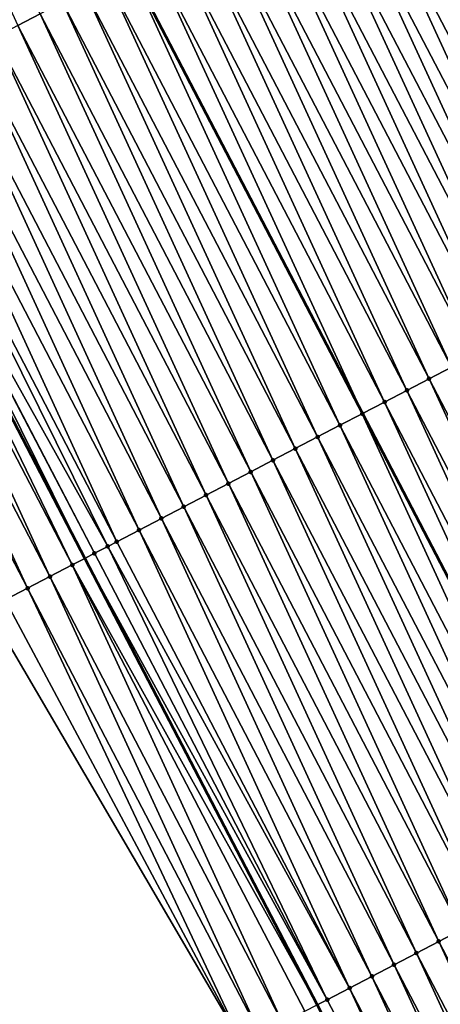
# Model space of a CAD drawing. Header units: feet. Extents: x 2007189 to 2022806, y 818621 to 837694.
# Tile 140 of 256: x 2012535 to 2012552, y 824584 to 824623. Entities that reach past the tile are written whole.
import ezdxf

# ---------------------------------------------------------------- set-up
doc = ezdxf.new("R2010")
doc.units = ezdxf.units.FT
doc.header["$MEASUREMENT"] = 0
for name, color, linetype, lineweight in [('EP_Travel Lane', 172, 'Continuous', 53), ('Road Shots', 141, 'Continuous', 100), ('Road X-Section', 40, 'Continuous', 13), ('STRIPING', 60, 'Continuous', 53)]:
    doc.layers.add(name, color=color, linetype=linetype, lineweight=lineweight)
doc.layers.add('I-77-MM17-21_SB-Surface-Border', color=7, linetype='Continuous')
doc.layers.add('I-77-MM17-21_SB-Surface-TIN', color=7, linetype='Continuous')

msp = doc.modelspace()

# ---------------------------------------------------------------- linework, layer by layer
at = {"layer": 'EP_Travel Lane'}
msp.add_polyline3d([(2012454.444458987, 824760.9962506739, 317.8154520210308), (2012463.696675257, 824743.267085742, 317.5444513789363), (2012472.948829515, 824725.5380396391, 317.2640979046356), (2012482.201018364, 824707.8089272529, 316.9889612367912), (2012491.453277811, 824690.0796795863, 316.7244798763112), (2012500.692471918, 824672.3480232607, 316.4426079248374), (2012509.929349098, 824654.610914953, 316.1681252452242), (2012519.166176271, 824636.8739026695, 315.8859741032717), (2012528.402996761, 824619.1369032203, 315.6027897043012), (2012537.63994045, 824601.3996671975, 315.3385237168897), (2012546.876803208, 824583.6625865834, 315.0618370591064), (2012556.113580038, 824565.925670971, 314.7719394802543), (2012565.35025678, 824548.1889475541, 314.4666801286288), (2012574.58703865, 824530.4520222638, 314.177558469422)], dxfattribs=at)
at = {"layer": 'I-77-MM17-21_SB-Surface-Border', "color": 3, "linetype": 'Continuous', "lineweight": -3}
msp.add_polyline3d([(2012571.833638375, 824529.0174791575, 314.0661513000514), (2012563.108735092, 824547.0209737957, 314.3837480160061), (2012553.757149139, 824564.697862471, 314.6822272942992), (2012543.904738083, 824582.1141789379, 314.9377105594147), (2012533.785296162, 824599.3914984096, 315.1743129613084), (2012524.046660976, 824616.8671158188, 315.4329645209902), (2012515.090325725, 824634.7500436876, 315.7404934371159), (2012505.841115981, 824652.4806897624, 316.0167820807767), (2012496.59194672, 824670.211258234, 316.299296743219), (2012487.077660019, 824687.7984385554, 316.5859646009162), (2012477.950870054, 824705.5929262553, 316.8651814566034), (2012469.858628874, 824723.926800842, 317.1757917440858), (2012460.4244464, 824741.5610900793, 317.4414615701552), (2012451.85557435, 824759.6463574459, 317.7440666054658)], dxfattribs=at)
at = {"layer": 'I-77-MM17-21_SB-Surface-TIN', "color": 128, "linetype": 'Continuous', "lineweight": -3}
for points in [[(2012534.980667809, 824622.5661368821, 315.7295586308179), (2012535.867416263, 824623.0283892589, 315.7497431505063), (2012526.618266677, 824640.7589200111, 316.0352684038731)], [(2012560.191040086, 824613.1566271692, 315.7690830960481), (2012551.828647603, 824631.3493937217, 316.0761185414), (2012550.941922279, 824630.8870970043, 316.0594823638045)], [(2012550.941922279, 824630.8870970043, 316.0594823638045), (2012550.055188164, 824630.4248144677, 316.0416656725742), (2012559.304334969, 824612.6942890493, 315.7557142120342)], [(2012560.191040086, 824613.1566271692, 315.7690830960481), (2012550.941922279, 824630.8870970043, 316.0594823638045), (2012559.304334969, 824612.6942890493, 315.7557142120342)], [(2012558.417597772, 824612.2320177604, 315.7370885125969), (2012550.055188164, 824630.4248144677, 316.0416656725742), (2012549.168485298, 824629.9624773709, 316.0283066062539)], [(2012558.417597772, 824612.2320177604, 315.7370885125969), (2012559.304334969, 824612.6942890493, 315.7557142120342), (2012550.055188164, 824630.4248144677, 316.0416656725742)], [(2012557.530839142, 824611.7697848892, 315.7153427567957), (2012549.168485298, 824629.9624773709, 316.0283066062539), (2012548.28171938, 824629.5002584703, 316.0054431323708)], [(2012557.530839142, 824611.7697848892, 315.7153427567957), (2012558.417597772, 824612.2320177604, 315.7370885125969), (2012549.168485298, 824629.9624773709, 316.0283066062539)], [(2012556.644095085, 824611.3075240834, 315.6958324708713), (2012548.28171938, 824629.5002584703, 316.0054431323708), (2012547.394950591, 824629.0380450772, 315.9821389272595)], [(2012556.644095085, 824611.3075240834, 315.6958324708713), (2012557.530839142, 824611.7697848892, 315.7153427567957), (2012548.28171938, 824629.5002584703, 316.0054431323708)], [(2012555.757363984, 824610.8452384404, 315.6783097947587), (2012547.394950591, 824629.0380450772, 315.9821389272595), (2012546.508210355, 824628.5757769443, 315.9632153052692)], [(2012555.757363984, 824610.8452384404, 315.6783097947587), (2012556.644095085, 824611.3075240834, 315.6958324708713), (2012547.394950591, 824629.0380450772, 315.9821389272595)], [(2012554.870655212, 824610.3829099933, 315.6642125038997), (2012546.508210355, 824628.5757769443, 315.9632153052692), (2012545.621481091, 824628.1134877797, 315.945974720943)], [(2012554.870655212, 824610.3829099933, 315.6642125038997), (2012555.757363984, 824610.8452384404, 315.6783097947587), (2012546.508210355, 824628.5757769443, 315.9632153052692)], [(2012553.983957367, 824609.9205606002, 315.6517914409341), (2012545.621481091, 824628.1134877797, 315.945974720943), (2012544.734759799, 824627.651183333, 315.9299571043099)], [(2012553.983957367, 824609.9205606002, 315.6517914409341), (2012554.870655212, 824610.3829099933, 315.6642125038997), (2012545.621481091, 824628.1134877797, 315.945974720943)], [(2012553.097239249, 824609.4582500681, 315.6362605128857), (2012544.734759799, 824627.651183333, 315.9299571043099), (2012543.848019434, 824627.1889154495, 315.9110135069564)], [(2012553.097239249, 824609.4582500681, 315.6362605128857), (2012553.983957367, 824609.9205606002, 315.6517914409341), (2012544.734759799, 824627.651183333, 315.9299571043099)], [(2012552.210514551, 824608.9959521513, 315.6197200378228), (2012543.848019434, 824627.1889154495, 315.9110135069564), (2012542.961294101, 824626.7266187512, 315.8943758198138)], [(2012552.210514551, 824608.9959521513, 315.6197200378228), (2012553.097239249, 824609.4582500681, 315.6362605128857), (2012543.848019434, 824627.1889154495, 315.9110135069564)], [(2012551.323801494, 824608.5336319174, 315.6049654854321), (2012542.961294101, 824626.7266187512, 315.8943758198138), (2012542.07456015, 824626.264338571, 315.8764162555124)], [(2012551.323801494, 824608.5336319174, 315.6049654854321), (2012552.210514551, 824608.9959521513, 315.6197200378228), (2012542.961294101, 824626.7266187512, 315.8943758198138)], [(2012550.437123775, 824608.0712439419, 315.5956319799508), (2012542.07456015, 824626.264338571, 315.8764162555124), (2012541.187874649, 824625.8019655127, 315.8658893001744)], [(2012550.437123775, 824608.0712439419, 315.5956319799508), (2012551.323801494, 824608.5336319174, 315.6049654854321), (2012542.07456015, 824626.264338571, 315.8764162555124)], [(2012549.550403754, 824607.6089370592, 315.5798090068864), (2012541.187874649, 824625.8019655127, 315.8658893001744), (2012540.301150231, 824625.3396670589, 315.8493920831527)], [(2012549.550403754, 824607.6089370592, 315.5798090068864), (2012550.437123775, 824608.0712439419, 315.5956319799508), (2012541.187874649, 824625.8019655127, 315.8658893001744)], [(2012540.301150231, 824625.3396670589, 315.8493920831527), (2012539.428447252, 824624.8847851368, 315.8264636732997), (2012548.677666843, 824607.154115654, 315.5519598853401)], [(2012549.550403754, 824607.6089370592, 315.5798090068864), (2012540.301150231, 824625.3396670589, 315.8493920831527), (2012548.677666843, 824607.154115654, 315.5519598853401)], [(2012547.776920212, 824606.6844066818, 315.5414899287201), (2012539.414381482, 824624.877453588, 315.8260941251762), (2012538.527694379, 824624.4150836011, 315.8153213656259)], [(2012548.663602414, 824607.1467860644, 315.5515110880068), (2012539.428447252, 824624.8847851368, 315.8264636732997), (2012539.414381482, 824624.877453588, 315.8260941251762)], [(2012547.776920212, 824606.6844066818, 315.5414899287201), (2012548.663602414, 824607.1467860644, 315.5515110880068), (2012539.414381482, 824624.877453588, 315.8260941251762)], [(2012548.663602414, 824607.1467860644, 315.5515110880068), (2012548.677666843, 824607.154115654, 315.5519598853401), (2012539.428447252, 824624.8847851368, 315.8264636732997)], [(2012546.890202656, 824606.2220950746, 315.526045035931), (2012538.527694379, 824624.4150836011, 315.8153213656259), (2012537.640911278, 824623.9528976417, 315.789821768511)], [(2012546.890202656, 824606.2220950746, 315.526045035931), (2012547.776920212, 824606.6844066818, 315.5414899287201), (2012538.527694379, 824624.4150836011, 315.8153213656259)], [(2012546.003431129, 824605.7598869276, 315.5023207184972), (2012537.640911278, 824623.9528976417, 315.789821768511), (2012536.754168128, 824623.4906350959, 315.770451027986)], [(2012546.003431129, 824605.7598869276, 315.5023207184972), (2012546.890202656, 824606.2220950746, 315.526045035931), (2012537.640911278, 824623.9528976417, 315.789821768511)], [(2012545.116681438, 824605.297636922, 315.4819461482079), (2012536.754168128, 824623.4906350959, 315.770451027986), (2012535.867416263, 824623.0283892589, 315.7497431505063)], [(2012545.116681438, 824605.297636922, 315.4819461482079), (2012546.003431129, 824605.7598869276, 315.5023207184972), (2012536.754168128, 824623.4906350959, 315.770451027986)], [(2012544.229947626, 824604.8353564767, 315.4640075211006), (2012535.867416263, 824623.0283892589, 315.7497431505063), (2012534.980667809, 824622.5661368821, 315.7295586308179)], [(2012544.229947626, 824604.8353564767, 315.4640075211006), (2012545.116681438, 824605.297636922, 315.4819461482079), (2012535.867416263, 824623.0283892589, 315.7497431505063)], [(2012543.343244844, 824604.3730165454, 315.4508292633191), (2012534.980667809, 824622.5661368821, 315.7295586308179), (2012534.093965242, 824622.1037965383, 315.7164136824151)], [(2012543.343244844, 824604.3730165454, 315.4508292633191), (2012544.229947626, 824604.8353564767, 315.4640075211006), (2012534.980667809, 824622.5661368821, 315.7295586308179)], [(2012542.456527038, 824603.9107054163, 315.435346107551), (2012534.093965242, 824622.1037965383, 315.7164136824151), (2012533.207273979, 824621.6414345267, 315.7050026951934)], [(2012542.456527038, 824603.9107054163, 315.435346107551), (2012543.343244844, 824604.3730165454, 315.4508292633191), (2012534.093965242, 824622.1037965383, 315.7164136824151)], [(2012541.569805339, 824603.4484017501, 315.419265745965), (2012533.207273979, 824621.6414345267, 315.7050026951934), (2012532.320530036, 824621.1791735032, 315.685510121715)], [(2012542.456527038, 824603.9107054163, 315.435346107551), (2012533.207273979, 824621.6414345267, 315.7050026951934), (2012541.569805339, 824603.4484017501, 315.419265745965)], [(2012540.68310062, 824602.9860655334, 315.4057902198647), (2012532.320530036, 824621.1791735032, 315.685510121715), (2012531.433810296, 824620.7168660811, 315.6697306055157)], [(2012540.68310062, 824602.9860655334, 315.4057902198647), (2012541.569805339, 824603.4484017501, 315.419265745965), (2012532.320530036, 824621.1791735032, 315.685510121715)], [(2012539.796368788, 824602.5237812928, 315.3881553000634), (2012531.433810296, 824620.7168660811, 315.6697306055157), (2012530.547083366, 824620.2545724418, 315.652848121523)], [(2012539.796368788, 824602.5237812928, 315.3881553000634), (2012540.68310062, 824602.9860655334, 315.4057902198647), (2012531.433810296, 824620.7168660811, 315.6697306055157)], [(2012538.909677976, 824602.0614184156, 315.3768132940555), (2012530.547083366, 824620.2545724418, 315.652848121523), (2012529.660343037, 824619.7923044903, 315.6339099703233)], [(2012538.909677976, 824602.0614184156, 315.3768132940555), (2012539.796368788, 824602.5237812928, 315.3881553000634), (2012530.547083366, 824620.2545724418, 315.652848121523)], [(2012538.550902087, 824601.8743977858, 315.3683094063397), (2012529.660343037, 824619.7923044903, 315.6339099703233), (2012528.773591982, 824619.3300570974, 315.6133266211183)], [(2012538.550902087, 824601.8743977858, 315.3683094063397), (2012538.909677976, 824602.0614184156, 315.3768132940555), (2012529.660343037, 824619.7923044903, 315.6339099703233)], [(2012537.136101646, 824601.1370659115, 315.3242598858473), (2012528.402996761, 824619.1369032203, 315.6027897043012), (2012527.886813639, 824618.8678620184, 315.5885568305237)], [(2012528.746730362, 824619.3160615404, 315.612267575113), (2012528.402996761, 824619.1369032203, 315.6027897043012), (2012537.63994045, 824601.3996671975, 315.3385237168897)], [(2012537.136101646, 824601.1370659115, 315.3242598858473), (2012537.63994045, 824601.3996671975, 315.3385237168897), (2012528.402996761, 824619.1369032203, 315.6027897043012)], [(2012538.022882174, 824601.599256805, 315.3493649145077), (2012528.773591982, 824619.3300570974, 315.6133266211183), (2012528.746730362, 824619.3160615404, 315.612267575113)], [(2012538.022882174, 824601.599256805, 315.3493649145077), (2012528.746730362, 824619.3160615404, 315.612267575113), (2012537.63994045, 824601.3996671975, 315.3385237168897)], [(2012538.022882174, 824601.599256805, 315.3493649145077), (2012538.550902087, 824601.8743977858, 315.3683094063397), (2012528.773591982, 824619.3300570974, 315.6133266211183)], [(2012536.249253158, 824600.6750052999, 315.288729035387), (2012527.886813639, 824618.8678620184, 315.5885568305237), (2012526.999968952, 824618.405794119, 315.5536094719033)], [(2012536.249253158, 824600.6750052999, 315.288729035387), (2012537.136101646, 824601.1370659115, 315.3242598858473), (2012527.886813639, 824618.8678620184, 315.5885568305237)], [(2012535.362351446, 824600.2130467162, 315.2450333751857), (2012526.999968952, 824618.405794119, 315.5536094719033), (2012526.113047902, 824617.9438726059, 315.5069475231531)], [(2012535.362351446, 824600.2130467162, 315.2450333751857), (2012536.249253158, 824600.6750052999, 315.288729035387), (2012526.999968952, 824618.405794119, 315.5536094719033)], [(2012534.475469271, 824599.7510506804, 315.2043348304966), (2012535.362351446, 824600.2130467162, 315.2450333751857), (2012526.113047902, 824617.9438726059, 315.5069475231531)], [(2012560.5729166, 824590.8031672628, 315.3141522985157), (2012552.210514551, 824608.9959521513, 315.6197200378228), (2012551.323801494, 824608.5336319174, 315.6049654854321)], [(2012559.686237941, 824590.3407810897, 315.3046747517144), (2012551.323801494, 824608.5336319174, 315.6049654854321), (2012550.437123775, 824608.0712439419, 315.5956319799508)], [(2012559.686237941, 824590.3407810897, 315.3046747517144), (2012560.5729166, 824590.8031672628, 315.3141522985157), (2012551.323801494, 824608.5336319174, 315.6049654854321)], [(2012558.799508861, 824589.8784915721, 315.2874623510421), (2012550.437123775, 824608.0712439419, 315.5956319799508), (2012549.550403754, 824607.6089370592, 315.5798090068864)], [(2012558.799508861, 824589.8784915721, 315.2874623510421), (2012559.686237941, 824590.3407810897, 315.3046747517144), (2012550.437123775, 824608.0712439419, 315.5956319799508)], [(2012549.550403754, 824607.6089370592, 315.5798090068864), (2012548.677666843, 824607.154115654, 315.5519598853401), (2012557.926817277, 824589.4235787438, 315.2668520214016)], [(2012558.799508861, 824589.8784915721, 315.2874623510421), (2012549.550403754, 824607.6089370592, 315.5798090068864), (2012557.926817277, 824589.4235787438, 315.2668520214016)], [(2012557.026070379, 824588.9538748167, 315.2560561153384), (2012548.663602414, 824607.1467860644, 315.5515110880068), (2012547.776920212, 824606.6844066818, 315.5414899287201)], [(2012557.912755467, 824589.4162486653, 315.2665199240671), (2012548.677666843, 824607.154115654, 315.5519598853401), (2012548.663602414, 824607.1467860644, 315.5515110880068)], [(2012557.026070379, 824588.9538748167, 315.2560561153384), (2012557.912755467, 824589.4162486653, 315.2665199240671), (2012548.663602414, 824607.1467860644, 315.5515110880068)], [(2012557.912755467, 824589.4162486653, 315.2665199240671), (2012557.926817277, 824589.4235787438, 315.2668520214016), (2012548.677666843, 824607.154115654, 315.5519598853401)], [(2012556.139354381, 824588.4915602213, 315.2408505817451), (2012547.776920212, 824606.6844066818, 315.5414899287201), (2012546.890202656, 824606.2220950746, 315.526045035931)], [(2012557.026070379, 824588.9538748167, 315.2560561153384), (2012547.776920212, 824606.6844066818, 315.5414899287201), (2012556.139354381, 824588.4915602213, 315.2408505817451)], [(2012555.252604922, 824588.0293097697, 315.22051189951), (2012546.890202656, 824606.2220950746, 315.526045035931), (2012546.003431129, 824605.7598869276, 315.5023207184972)], [(2012555.252604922, 824588.0293097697, 315.22051189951), (2012556.139354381, 824588.4915602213, 315.2408505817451), (2012546.890202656, 824606.2220950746, 315.526045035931)], [(2012554.365883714, 824587.5670051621, 315.2045070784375), (2012546.003431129, 824605.7598869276, 315.5023207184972), (2012545.116681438, 824605.297636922, 315.4819461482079)], [(2012554.365883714, 824587.5670051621, 315.2045070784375), (2012555.252604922, 824588.0293097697, 315.22051189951), (2012546.003431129, 824605.7598869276, 315.5023207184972)], [(2012553.479161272, 824587.1047029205, 315.1883129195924), (2012545.116681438, 824605.297636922, 315.4819461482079), (2012544.229947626, 824604.8353564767, 315.4640075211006)], [(2012553.479161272, 824587.1047029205, 315.1883129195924), (2012554.365883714, 824587.5670051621, 315.2045070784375), (2012545.116681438, 824605.297636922, 315.4819461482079)], [(2012552.592445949, 824586.6423870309, 315.1732109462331), (2012544.229947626, 824604.8353564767, 315.4640075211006), (2012543.343244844, 824604.3730165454, 315.4508292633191)], [(2012552.592445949, 824586.6423870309, 315.1732109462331), (2012553.479161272, 824587.1047029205, 315.1883129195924), (2012544.229947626, 824604.8353564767, 315.4640075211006)], [(2012551.705711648, 824586.1801075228, 315.1551975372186), (2012543.343244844, 824604.3730165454, 315.4508292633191), (2012542.456527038, 824603.9107054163, 315.435346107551)], [(2012551.705711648, 824586.1801075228, 315.1551975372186), (2012552.592445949, 824586.6423870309, 315.1732109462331), (2012543.343244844, 824604.3730165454, 315.4508292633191)], [(2012550.819009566, 824585.7177662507, 315.1421267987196), (2012542.456527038, 824603.9107054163, 315.435346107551), (2012541.569805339, 824603.4484017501, 315.419265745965)], [(2012550.819009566, 824585.7177662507, 315.1421267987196), (2012551.705711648, 824586.1801075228, 315.1551975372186), (2012542.456527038, 824603.9107054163, 315.435346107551)], [(2012549.932296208, 824585.255446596, 315.1273261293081), (2012541.569805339, 824603.4484017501, 315.419265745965), (2012540.68310062, 824602.9860655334, 315.4057902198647)], [(2012549.932296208, 824585.255446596, 315.1273261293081), (2012550.819009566, 824585.7177662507, 315.1421267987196), (2012541.569805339, 824603.4484017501, 315.419265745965)], [(2012549.045592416, 824584.7931086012, 315.113993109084), (2012540.68310062, 824602.9860655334, 315.4057902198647), (2012539.796368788, 824602.5237812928, 315.3881553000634)], [(2012549.045592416, 824584.7931086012, 315.113993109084), (2012549.932296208, 824585.255446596, 315.1273261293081), (2012540.68310062, 824602.9860655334, 315.4057902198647)], [(2012548.158871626, 824584.3308031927, 315.0980523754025), (2012539.796368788, 824602.5237812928, 315.3881553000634), (2012538.909677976, 824602.0614184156, 315.3768132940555)], [(2012548.158871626, 824584.3308031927, 315.0980523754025), (2012549.045592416, 824584.7931086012, 315.113993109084), (2012539.796368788, 824602.5237812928, 315.3881553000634)], [(2012547.272082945, 824583.8686279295, 315.0716967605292), (2012538.550902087, 824601.8743977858, 315.3683094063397), (2012538.022882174, 824601.599256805, 315.3493649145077)], [(2012548.158871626, 824584.3308031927, 315.0980523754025), (2012538.909677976, 824602.0614184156, 315.3768132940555), (2012538.550902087, 824601.8743977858, 315.3683094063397)], [(2012547.272082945, 824583.8686279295, 315.0716967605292), (2012548.158871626, 824584.3308031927, 315.0980523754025), (2012538.550902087, 824601.8743977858, 315.3683094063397)], [(2012537.136101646, 824601.1370659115, 315.3242598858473), (2012546.876803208, 824583.6625865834, 315.0618370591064), (2012537.63994045, 824601.3996671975, 315.3385237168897)], [(2012547.272082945, 824583.8686279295, 315.0716967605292), (2012538.022882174, 824601.599256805, 315.3493649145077), (2012537.63994045, 824601.3996671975, 315.3385237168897)], [(2012547.272082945, 824583.8686279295, 315.0716967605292), (2012537.63994045, 824601.3996671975, 315.3385237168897), (2012546.876803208, 824583.6625865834, 315.0618370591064)], [(2012545.498483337, 824582.9443200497, 315.0155727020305), (2012537.136101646, 824601.1370659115, 315.3242598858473), (2012536.249253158, 824600.6750052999, 315.288729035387)], [(2012546.385321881, 824583.4063997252, 315.0495777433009), (2012546.876803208, 824583.6625865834, 315.0618370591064), (2012537.136101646, 824601.1370659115, 315.3242598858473)], [(2012545.498483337, 824582.9443200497, 315.0155727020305), (2012546.385321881, 824583.4063997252, 315.0495777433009), (2012537.136101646, 824601.1370659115, 315.3242598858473)], [(2012544.611575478, 824582.4823732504, 314.970934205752), (2012536.249253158, 824600.6750052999, 315.288729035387), (2012535.362351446, 824600.2130467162, 315.2450333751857)], [(2012544.611575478, 824582.4823732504, 314.970934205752), (2012545.498483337, 824582.9443200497, 315.0155727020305), (2012536.249253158, 824600.6750052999, 315.288729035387)], [(2012543.904738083, 824582.1141789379, 314.9377105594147), (2012535.362351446, 824600.2130467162, 315.2450333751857), (2012534.475469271, 824599.7510506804, 315.2043348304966)], [(2012544.611575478, 824582.4823732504, 314.970934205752), (2012535.362351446, 824600.2130467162, 315.2450333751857), (2012543.904738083, 824582.1141789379, 314.9377105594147)], [(2012543.904738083, 824582.1141789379, 314.9377105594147), (2012534.475469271, 824599.7510506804, 315.2043348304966), (2012533.785296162, 824599.3914984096, 315.1743129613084)], [(2012560.954824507, 824568.4496471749, 314.8640331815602), (2012552.592445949, 824586.6423870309, 315.1732109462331), (2012551.705711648, 824586.1801075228, 315.1551975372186)], [(2012560.068149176, 824567.987254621, 314.8550659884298), (2012551.705711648, 824586.1801075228, 315.1551975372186), (2012550.819009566, 824585.7177662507, 315.1421267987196)], [(2012560.068149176, 824567.987254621, 314.8550659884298), (2012560.954824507, 824568.4496471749, 314.8640331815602), (2012551.705711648, 824586.1801075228, 315.1551975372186)], [(2012559.181439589, 824567.524927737, 314.8408435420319), (2012550.819009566, 824585.7177662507, 315.1421267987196), (2012549.932296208, 824585.255446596, 315.1273261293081)], [(2012559.181439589, 824567.524927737, 314.8408435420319), (2012560.068149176, 824567.987254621, 314.8550659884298), (2012550.819009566, 824585.7177662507, 315.1421267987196)], [(2012558.294719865, 824567.0626202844, 314.8250661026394), (2012549.932296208, 824585.255446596, 315.1273261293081), (2012549.045592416, 824584.7931086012, 315.113993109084)], [(2012558.294719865, 824567.0626202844, 314.8250661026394), (2012559.181439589, 824567.524927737, 314.8408435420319), (2012549.932296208, 824585.255446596, 315.1273261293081)], [(2012557.407993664, 824566.6003252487, 314.8082949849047), (2012549.045592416, 824584.7931086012, 315.113993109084), (2012548.158871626, 824584.3308031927, 315.0980523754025)], [(2012557.407993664, 824566.6003252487, 314.8082949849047), (2012558.294719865, 824567.0626202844, 314.8250661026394), (2012549.045592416, 824584.7931086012, 315.113993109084)], [(2012556.521217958, 824566.1381251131, 314.7839294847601), (2012548.158871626, 824584.3308031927, 315.0980523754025), (2012547.272082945, 824583.8686279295, 315.0716967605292)], [(2012556.521217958, 824566.1381251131, 314.7839294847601), (2012557.407993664, 824566.6003252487, 314.8082949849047), (2012548.158871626, 824584.3308031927, 315.0980523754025)], [(2012556.521217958, 824566.1381251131, 314.7839294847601), (2012547.272082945, 824583.8686279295, 315.0716967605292), (2012546.876803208, 824583.6625865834, 315.0618370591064)]]:
    msp.add_3dface(points, dxfattribs=at)
at = {"layer": 'Road Shots', "lineweight": 100}
for p in [(2012551.323801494, 824608.5336319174, 315.6049654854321), (2012550.437123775, 824608.0712439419, 315.5956319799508), (2012549.550403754, 824607.6089370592, 315.5798090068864), (2012548.663602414, 824607.1467860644, 315.5515110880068), (2012547.776920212, 824606.6844066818, 315.5414899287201), (2012546.890202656, 824606.2220950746, 315.526045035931), (2012546.003431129, 824605.7598869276, 315.5023207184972), (2012545.116681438, 824605.297636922, 315.4819461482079), (2012544.229947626, 824604.8353564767, 315.4640075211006), (2012543.343244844, 824604.3730165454, 315.4508292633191), (2012542.456527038, 824603.9107054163, 315.435346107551), (2012541.569805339, 824603.4484017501, 315.419265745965), (2012540.68310062, 824602.9860655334, 315.4057902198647), (2012539.796368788, 824602.5237812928, 315.3881553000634), (2012538.550902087, 824601.8743977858, 315.3683094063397), (2012538.909677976, 824602.0614184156, 315.3768132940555), (2012538.022882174, 824601.599256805, 315.3493649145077), (2012537.136101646, 824601.1370659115, 315.3242598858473), (2012536.249253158, 824600.6750052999, 315.288729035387), (2012535.362351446, 824600.2130467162, 315.2450333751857), (2012551.705711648, 824586.1801075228, 315.1551975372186), (2012550.819009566, 824585.7177662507, 315.1421267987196), (2012549.932296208, 824585.255446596, 315.1273261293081), (2012549.045592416, 824584.7931086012, 315.113993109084), (2012548.158871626, 824584.3308031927, 315.0980523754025), (2012547.272082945, 824583.8686279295, 315.0716967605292)]:
    msp.add_point(p, dxfattribs=at)
at = {"layer": 'Road X-Section', "extrusion": (-0.4624586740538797, 0.8865288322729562, 0.01409270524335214), "elevation": -199658.1285398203, "flags": 128}
msp.add_lwpolyline([(-2165774.218134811, 3129.996297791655), (-2165773.218134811, 3130.048817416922), (-2165772.218134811, 3130.091776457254), (-2165771.218134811, 3130.135968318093), (-2165770.218134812, 3130.171936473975), (-2165769.218134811, 3130.210818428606), (-2165768.218134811, 3130.254080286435), (-2165767.218134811, 3130.264219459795), (-2165767.136988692, 3130.264385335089), (-2165766.622893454, 3130.260785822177), (-2165766.218134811, 3130.255449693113), (-2165765.218134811, 3130.238183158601), (-2165764.218134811, 3130.216916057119), (-2165763.218134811, 3130.198304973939), (-2165762.218134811, 3130.179645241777), (-2165761.218134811, 3130.16346255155), (-2165760.218134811, 3130.145986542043), (-2165759.218134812, 3130.128259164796), (-2165758.218134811, 3130.110115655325), (-2165757.218134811, 3130.093477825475), (-2165756.218134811, 3130.075659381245), (-2165755.218134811, 3130.062298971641), (-2165754.218134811, 3130.039433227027), (-2165753.218134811, 3130.016126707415), (-2165752.218134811, 3129.997201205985), (-2165751.218134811, 3129.97995890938), (-2165750.218134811, 3129.963939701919), (-2165749.218134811, 3129.944994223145), (-2165748.218134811, 3129.928354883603), (-2165747.218134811, 3129.910393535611), (-2165746.218134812, 3129.899865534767), (-2165745.218134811, 3129.883366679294), (-2165744.218134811, 3129.860066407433), (-2165743.218134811, 3129.849292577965), (-2165742.218134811, 3129.823790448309), (-2165741.218134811, 3129.804417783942), (-2165740.218134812, 3129.783707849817), (-2165739.218134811, 3129.763521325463), (-2165738.218134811, 3129.750375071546), (-2165737.218134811, 3129.738962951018), (-2165736.218134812, 3129.719468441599), (-2165735.218134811, 3129.703687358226), (-2165734.218134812, 3129.686803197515), (-2165733.218134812, 3129.667863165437), (-2165732.218134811, 3129.647277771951), (-2165732.187845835, 3129.646218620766), (-2165731.218134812, 3129.622505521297), (-2165730.218134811, 3129.587554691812), (-2165729.218134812, 3129.540888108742), (-2165728.218134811, 3129.510399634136), (-2165727.218134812, 3129.477917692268), (-2165726.888036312, 3129.46689775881)], dxfattribs=at)
at = {"layer": 'Road X-Section', "extrusion": (-0.4624586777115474, 0.8865288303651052, 0.01409270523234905), "elevation": -199678.1374743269, "flags": 128}
msp.add_lwpolyline([(-2165774.217310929, 3129.982392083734), (-2165773.217310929, 3130.02941687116), (-2165772.217310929, 3130.073370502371), (-2165771.217310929, 3130.117581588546), (-2165770.217310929, 3130.153570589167), (-2165769.217310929, 3130.190354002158), (-2165768.21731093, 3130.24490149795), (-2165767.258144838, 3130.25265915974), (-2165767.21731093, 3130.252638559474), (-2165767.088335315, 3130.251955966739), (-2165766.217310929, 3130.237620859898), (-2165765.217310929, 3130.217948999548), (-2165764.217310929, 3130.199927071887), (-2165763.217310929, 3130.184522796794), (-2165762.217310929, 3130.167945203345), (-2165761.217310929, 3130.151419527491), (-2165760.217310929, 3130.134931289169), (-2165759.217310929, 3130.116203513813), (-2165758.217310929, 3130.100643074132), (-2165757.217310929, 3130.085055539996), (-2165756.217310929, 3130.071685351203), (-2165755.217310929, 3130.05305777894), (-2165754.217310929, 3130.031309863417), (-2165753.217310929, 3130.011797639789), (-2165752.21731093, 3129.994273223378), (-2165751.217310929, 3129.980174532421), (-2165750.217310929, 3129.967752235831), (-2165749.217310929, 3129.952219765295), (-2165748.217310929, 3129.935677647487), (-2165747.217310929, 3129.920921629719), (-2165746.217310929, 3129.911587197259), (-2165745.217310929, 3129.895762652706), (-2165744.217310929, 3129.867461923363), (-2165743.217310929, 3129.857439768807), (-2165742.217310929, 3129.841993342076), (-2165741.217310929, 3129.818266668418), (-2165740.217310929, 3129.797890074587), (-2165739.217310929, 3129.779949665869), (-2165738.217310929, 3129.766770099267), (-2165737.217310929, 3129.75128540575), (-2165736.217310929, 3129.735203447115), (-2165735.217310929, 3129.721726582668), (-2165734.217310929, 3129.704089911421), (-2165733.217310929, 3129.692746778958), (-2165732.812716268, 3129.684242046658), (-2165732.217310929, 3129.665295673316), (-2165731.217310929, 3129.640188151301), (-2165730.217310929, 3129.604653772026), (-2165729.217310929, 3129.560953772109), (-2165728.217310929, 3129.52025118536), (-2165727.43909722, 3129.490226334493)], dxfattribs=at)
at = {"layer": 'Road X-Section', "extrusion": (-0.4624586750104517, 0.8865288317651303, 0.01409270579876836), "elevation": -199698.1308835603, "flags": 128}
msp.add_lwpolyline([(-2165774.217918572, 3129.995023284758), (-2165773.217918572, 3130.036868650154), (-2165772.217918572, 3130.079977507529), (-2165771.217918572, 3130.126143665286), (-2165770.217918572, 3130.16565900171), (-2165769.217918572, 3130.201747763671), (-2165768.217918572, 3130.230610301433), (-2165767.392552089, 3130.236282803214), (-2165767.217918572, 3130.236074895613), (-2165766.97750447, 3130.234513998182), (-2165766.217918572, 3130.224738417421), (-2165765.217918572, 3130.207419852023), (-2165764.217918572, 3130.198756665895), (-2165763.217918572, 3130.181949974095), (-2165762.217918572, 3130.167934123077), (-2165761.217918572, 3130.148913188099), (-2165760.217918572, 3130.133275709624), (-2165759.217918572, 3130.117206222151), (-2165758.217918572, 3130.100822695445), (-2165757.217918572, 3130.085329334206), (-2165756.217918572, 3130.068839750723), (-2165755.217918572, 3130.054113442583), (-2165754.217918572, 3130.033049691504), (-2165753.217918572, 3130.011053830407), (-2165752.217918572, 3129.993318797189), (-2165751.217918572, 3129.976973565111), (-2165750.217918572, 3129.964171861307), (-2165749.404742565, 3129.950253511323), (-2165749.217918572, 3129.946497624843), (-2165748.217918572, 3129.92708213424), (-2165747.217918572, 3129.911981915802), (-2165746.217918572, 3129.902503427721), (-2165745.217918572, 3129.885289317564), (-2165744.217918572, 3129.864344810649), (-2165743.217918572, 3129.853879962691), (-2165742.217918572, 3129.838672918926), (-2165741.217918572, 3129.818332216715), (-2165740.217918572, 3129.802325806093), (-2165739.217918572, 3129.786130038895), (-2165738.217918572, 3129.771026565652), (-2165737.217918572, 3129.753011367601), (-2165736.217918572, 3129.739939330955), (-2165735.217918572, 3129.725137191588), (-2165734.217918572, 3129.711802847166), (-2165733.217918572, 3129.695860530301), (-2165732.217918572, 3129.669502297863), (-2165731.217918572, 3129.647381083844), (-2165730.217918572, 3129.613372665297), (-2165729.217918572, 3129.568729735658), (-2165728.420933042, 3129.535502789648)], dxfattribs=at)
at = {"layer": 'STRIPING'}
msp.add_polyline3d([(2012446.918614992, 824802.1798622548, 318.6082404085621), (2012456.170767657, 824784.4508192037, 318.3276392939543), (2012465.422834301, 824766.7219409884, 318.0340516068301), (2012474.675078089, 824748.9927233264, 317.767205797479), (2012483.927190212, 824731.2637579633, 317.4804883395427), (2012493.179403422, 824713.5345988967, 317.2090280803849), (2012502.431417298, 824695.8058217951, 316.9074771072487), (2012511.680873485, 824678.0766306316, 316.6630067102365), (2012520.930120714, 824660.3459081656, 316.3927428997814), (2012530.179264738, 824642.6153835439, 316.106652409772), (2012539.428447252, 824624.8847851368, 315.8264636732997), (2012548.677666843, 824607.154115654, 315.5519598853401), (2012557.926817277, 824589.4235787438, 315.2668520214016), (2012567.176002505, 824571.692975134, 314.9870767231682), (2012576.425141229, 824553.9624606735, 314.7001730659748), (2012585.674184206, 824536.2321297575, 314.398576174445)], dxfattribs=at)

doc.saveas('drawing.dxf')
